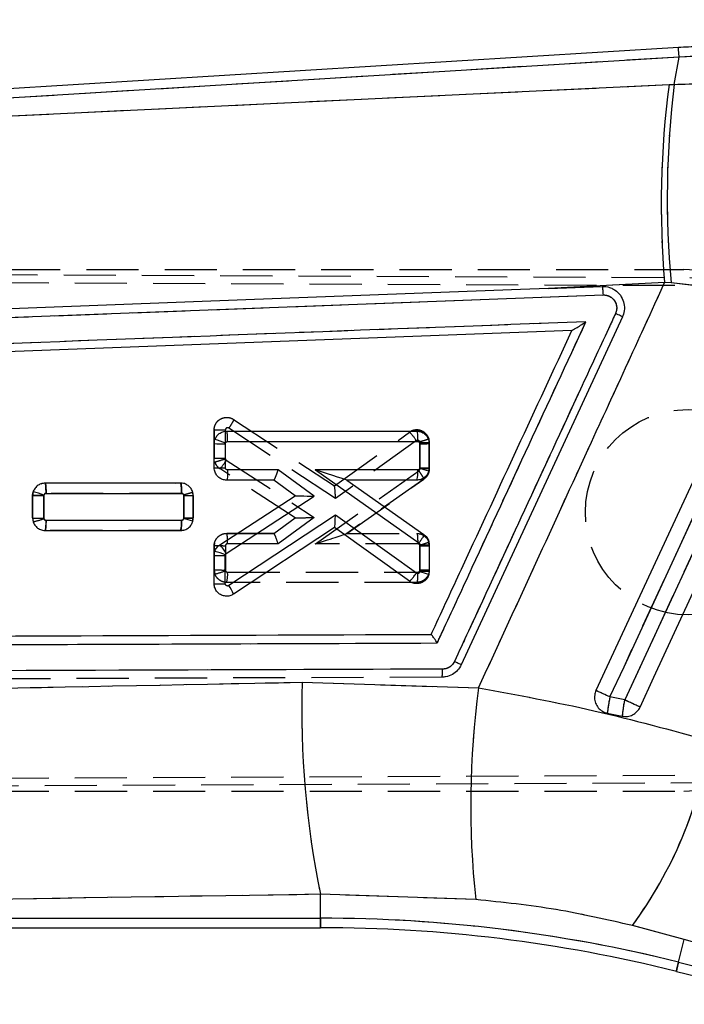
# Model space of a CAD drawing. Extents: x 33 to 403, y 99 to 261.
# Tile 15 of 21: x 179 to 195, y 211 to 235. Entities that reach past the tile are written whole.
import ezdxf

# ---------------------------------------------------------------- set-up
doc = ezdxf.new("R2010")
doc.units = 0
doc.linetypes.add('HIDDEN', pattern=[1.905, 1.27, -0.635])
doc.layers.get('0').update_dxf_attribs({"linetype": 'CONTINUOUS'})
doc.styles.add('SLDTEXTSTYLE0', font='TXT', dxfattribs={"width": 0.75})
doc.dimstyles.new('SLDDIMSTYLE1', dxfattribs={"dimtxt": 3.5, "dimasz": 3.302, "dimexe": 0, "dimexo": 0.0625, "dimgap": 0.875, "dimtad": 1, "dimdec": 0, "dimrnd": 1e-09, "dimzin": 12, "dimtxsty": 'SLDTEXTSTYLE0', "dimsah": 1, "dimcen": 0.09, "dimazin": 3, "dimtfac": 1, "dimtofl": 0, "dimtmove": 0, "dimatfit": 3, "dimtolj": 1, "dimtzin": 12})

# ---------------------------------------------------------------- blocks, each defined once
blk = doc.blocks.new('_D_1')
at = {"color": 179, "linetype": 'CONTINUOUS'}
for p, q in [((195.549, 234.006), (232.018, 234.006)), ((231.018, 234.006), (231.018, 197.023)), ((128.259, 197.023), (232.018, 197.023))]:
    blk.add_line(p, q, dxfattribs=at)
for points in [[(231.018, 234.006), (230.51, 230.704), (231.526, 230.704)], [(231.018, 197.023), (231.526, 200.325), (230.51, 200.325)]]:
    blk.add_solid(points, dxfattribs=at)
at = {"color": 179, "linetype": 'CONTINUOUS', "insert": (226.506, 209.429, 0.1), "char_height": 3.5, "attachment_point": 1, "rotation": 90, "style": 'SLDTEXTSTYLE0'}
blk.add_mtext('37', dxfattribs=at)
blk = doc.blocks.new('_D_2')
at = {"color": 179, "linetype": 'CONTINUOUS'}
for p, q in [((64.54, 212.085), (64.54, 257.147)), ((217.331, 222.582), (217.331, 257.147)), ((217.331, 256.147), (64.54, 256.147))]:
    blk.add_line(p, q, dxfattribs=at)
for points in [[(64.54, 256.147), (67.842, 255.639), (67.842, 256.655)], [(217.331, 256.147), (214.029, 256.655), (214.029, 255.639)]]:
    blk.add_solid(points, dxfattribs=at)
at = {"color": 179, "linetype": 'CONTINUOUS', "insert": (132.614, 260.659, 0.1), "char_height": 3.5, "attachment_point": 1, "style": 'SLDTEXTSTYLE0'}
blk.add_mtext('153', dxfattribs=at)

msp = doc.modelspace()

# ---------------------------------------------------------------- linework, layer by layer
at = {"color": 7, "linetype": 'CONTINUOUS'}
for p, q in [((194.5488, 234.0056), (160.4747, 231.9078)), ((194.563, 233.7753), (160.6477, 231.6873)), ((194.4424, 233.1086), (194.563, 233.7753)), ((160.8312, 231.515), (194.3208, 233.1028)), ((194.3208, 233.1028), (194.4424, 233.1086)), ((194.2128, 228.2832), (191.3864, 228.1406)), ((194.3676, 228.2743), (194.2128, 228.2832)), ((197.0642, 227.9656), (194.3676, 228.2743)), ((191.3864, 228.1406), (192.689, 228.19)), ((175.5613, 227.3315), (192.7125, 227.9807)), ((193.1841, 227.4501), (189.2609, 218.9741)), ((191.9576, 227.1188), (163.3781, 226.0308)), ((191.9584, 227.1188), (191.9576, 227.1188)), ((183.5532, 224.6638), (188.1799, 224.6647)), ((183.2488, 224.3601), (183.2667, 224.4625)), ((183.5756, 224.4117), (188.2016, 224.4126)), ((183.2487, 223.7755), (183.2488, 224.3601)), ((183.5208, 223.7733), (183.5209, 224.3583)), ((183.5209, 224.3583), (183.524, 224.3759)), ((188.2565, 224.3581), (188.2564, 223.7732)), ((188.4845, 224.3601), (188.4844, 223.7755)), ((184.8059, 223.7194), (183.5762, 223.7192)), ((185.6839, 223.0793), (184.8059, 223.7194)), ((188.2027, 223.7201), (185.7111, 223.7196)), ((185.7111, 223.7196), (188.2323, 221.9422)), ((188.2564, 223.7732), (188.2541, 223.7576)), ((188.4844, 223.7755), (188.4712, 223.687)), ((184.7024, 223.4715), (183.5539, 223.4713)), ((185.2218, 223.0928), (184.7024, 223.4715)), ((188.1807, 223.4722), (186.4773, 223.4719)), ((186.4773, 223.4719), (188.355, 222.1481)), ((182.4327, 223.4006), (179.1351, 223.4)), ((178.8308, 223.0962), (178.8307, 222.5479)), ((178.8449, 223.1875), (178.8308, 223.0962)), ((179.1027, 222.5458), (179.1028, 223.0943)), ((179.1028, 223.0943), (179.1053, 223.11)), ((179.1575, 223.1479), (182.4543, 223.1485)), ((182.5093, 223.0941), (182.5092, 222.5458)), ((182.7371, 222.5478), (182.7372, 223.096)), ((183.3863, 221.8952), (185.2218, 223.0928)), ((183.545, 221.6837), (185.6839, 223.0793)), ((185.2218, 223.0928), (185.2218, 223.0928)), ((182.4553, 222.4924), (179.1581, 222.4918)), ((182.5092, 222.5458), (182.5074, 222.5321)), ((182.7274, 222.4716), (182.7371, 222.5478)), ((186.2014, 222.6174), (183.6054, 220.9031)), ((188.1694, 221.2095), (186.2014, 222.6174)), ((186.1736, 222.3162), (183.7211, 220.6965)), ((188.0023, 221.008), (186.1736, 222.3162)), ((179.1357, 222.2438), (182.4333, 222.2445)), ((188.2561, 221.8971), (188.2559, 221.2519)), ((188.484, 221.8992), (188.4839, 221.2541)), ((183.2482, 220.9503), (183.2484, 221.6409)), ((183.2484, 221.6409), (183.2639, 221.7366)), ((183.5203, 220.9481), (183.5204, 221.639)), ((183.5204, 221.639), (183.5231, 221.6553)), ((183.5231, 221.6553), (183.545, 221.6837)), ((188.2559, 221.2519), (188.2541, 221.2381)), ((188.4839, 221.2541), (188.4726, 221.1719)), ((185.3894, 218.551), (189.6833, 218.4127)), ((193.2404, 218.1192), (192.8824, 218.1915)), ((192.8174, 217.7992), (193.1802, 217.7248)), ((189.615, 213.26), (185.8368, 213.3872)), ((185.8368, 212.8054), (185.8368, 213.3872)), ((160.8938, 212.8054), (185.8368, 212.8054)), ((160.7242, 212.5741), (185.8368, 212.5741)), ((194.6906, 212.2863), (193.4266, 212.6272)), ((194.5532, 211.7352), (194.6906, 212.2863)), ((205.5674, 209.1938), (194.6906, 212.2863)), ((194.5532, 211.7352), (205.6783, 208.9614)), ((194.4972, 211.5107), (205.721, 208.7123))]:
    msp.add_line(p, q, dxfattribs=at)
at = {"color": 7, "linetype": 'HIDDEN'}
for p, q in [((194.563, 233.7753), (160.6477, 231.6873)), ((194.4424, 233.1086), (194.563, 233.7753)), ((160.8312, 231.515), (194.3208, 233.1028)), ((194.3208, 233.1028), (194.4424, 233.1086)), ((156.7274, 228.5688), (201.8881, 228.3722)), ((159.1849, 228.5998), (194.6815, 228.5998)), ((156.9967, 228.3671), (202.3185, 228.1837)), ((194.2128, 228.2832), (191.3864, 228.1406)), ((194.3676, 228.2743), (194.2128, 228.2832)), ((197.0642, 227.9656), (194.3676, 228.2743)), ((175.5613, 227.3315), (192.7125, 227.9807)), ((183.7211, 224.9502), (183.7213, 224.95)), ((183.7213, 224.95), (186.1748, 223.3298)), ((183.25, 224.7228), (183.2482, 224.6964)), ((183.2484, 224.0058), (183.2482, 224.6964)), ((183.2482, 224.6964), (183.2482, 224.6964)), ((183.2482, 224.6964), (183.2484, 224.0058)), ((183.5203, 224.6928), (183.5204, 224.0033)), ((186.2014, 223.0251), (183.6062, 224.7389)), ((186.1736, 223.3305), (188.0023, 224.6387)), ((188.1698, 224.4333), (186.2014, 223.0251)), ((188.4726, 224.4747), (188.4726, 224.4747)), ((188.4839, 224.3926), (188.4726, 224.4747)), ((188.2559, 224.3907), (188.2543, 224.4036)), ((188.2561, 223.7469), (188.2559, 224.3907)), ((188.4839, 224.3926), (188.484, 223.7475)), ((188.484, 223.7475), (188.4839, 224.3926)), ((183.5204, 224.0033), (183.523, 223.9874)), ((183.523, 223.9874), (183.545, 223.9588)), ((183.545, 223.9588), (185.6839, 222.5632)), ((185.2219, 222.5538), (183.3863, 223.7515)), ((185.7111, 221.9229), (188.232, 223.7001)), ((188.4642, 223.6426), (188.484, 223.7475)), ((188.355, 223.4986), (186.4765, 222.1743)), ((186.4773, 222.1748), (188.355, 223.4986)), ((179.1357, 223.4028), (179.1359, 223.4028)), ((179.1359, 223.4028), (182.4333, 223.4022)), ((178.838, 223.1623), (178.8307, 223.0987)), ((178.8308, 222.5505), (178.8307, 223.0987)), ((178.8307, 223.0987), (178.8308, 222.5505)), ((179.1027, 223.0954), (179.1028, 222.548)), ((182.4557, 223.1501), (179.158, 223.1507)), ((182.5092, 223.0966), (182.5075, 223.1101)), ((182.5093, 222.5494), (182.5092, 223.0966)), ((182.7371, 223.0989), (182.7274, 223.175)), ((182.7371, 223.0989), (182.7372, 222.5507)), ((182.7372, 222.5507), (182.7371, 223.0989)), ((179.1028, 222.548), (179.1051, 222.5331)), ((179.1571, 222.4946), (182.4545, 222.494)), ((182.7328, 222.5141), (182.7151, 222.4428)), ((182.7333, 222.5159), (182.7372, 222.5507)), ((184.7024, 222.1752), (185.2218, 222.5539)), ((185.6839, 222.5632), (184.8059, 221.9231)), ((182.4327, 222.2461), (182.5112, 222.2596)), ((179.1351, 222.2467), (179.1351, 222.2467)), ((182.4327, 222.2461), (179.1351, 222.2467)), ((179.1351, 222.2467), (182.4327, 222.2461)), ((182.4328, 222.2461), (182.4327, 222.2461)), ((182.4536, 222.248), (182.4328, 222.2461)), ((183.5539, 222.1754), (183.5539, 222.1754)), ((183.5539, 222.1754), (184.703, 222.1752)), ((184.7024, 222.1752), (183.5539, 222.1754)), ((186.4773, 222.1748), (188.1807, 222.1745)), ((188.1807, 222.1745), (188.1807, 222.1745)), ((183.256, 221.9348), (183.2487, 221.8712)), ((183.2488, 221.2865), (183.2487, 221.8712)), ((183.2487, 221.8712), (183.2488, 221.2865)), ((183.5208, 221.8679), (183.5209, 221.2839)), ((184.8059, 221.9231), (183.5761, 221.9233)), ((188.203, 221.9224), (185.7111, 221.9229)), ((188.2564, 221.8694), (188.2542, 221.8844)), ((188.2565, 221.2853), (188.2564, 221.8694)), ((188.4844, 221.8712), (188.4712, 221.9597)), ((188.4844, 221.8712), (188.4845, 221.2866)), ((183.2488, 221.2865), (183.2667, 221.1842)), ((183.5209, 221.2839), (183.5238, 221.2673)), ((183.5752, 221.2308), (188.2017, 221.2299)), ((188.4806, 221.2519), (188.4845, 221.2866)), ((188.1799, 220.982), (183.5532, 220.9829)), ((188.1799, 220.982), (188.2585, 220.9956)), ((188.18, 220.982), (188.1799, 220.982)), ((188.7909, 218.6742), (162.8327, 218.5743)), ((185.3894, 218.551), (189.6833, 218.4127)), ((193.2404, 218.1192), (192.8824, 218.1915)), ((156.9969, 216.1326), (210.9607, 216.351)), ((210.8746, 216.1666), (156.7256, 215.9309)), ((156.9985, 215.8998), (194.6815, 215.8998)), ((185.8368, 212.8054), (185.8368, 213.3872)), ((189.615, 213.26), (185.8368, 213.3872)), ((160.8938, 212.8054), (185.8368, 212.8054)), ((185.8368, 212.8054), (185.8368, 212.5741)), ((194.6906, 212.2863), (193.4266, 212.6272)), ((194.5532, 211.7352), (194.6906, 212.2863)), ((205.5674, 209.1938), (194.6906, 212.2863)), ((194.5532, 211.7352), (205.6783, 208.9614))]:
    msp.add_line(p, q, dxfattribs=at)
at = {"color": 8, "linetype": 'CONTINUOUS'}
msp.add_line((185.8368, 212.5741), (185.8368, 212.8054), dxfattribs=at)
at = {"color": 8, "linetype": 'CONTINUOUS', "flags": 128}
for points in [[(194.563, 233.7753), (194.5568, 233.8759), (194.5524, 233.9479), (194.5497, 233.9912), (194.5488, 234.0056)], [(194.4972, 211.5107), (194.5007, 211.5248), (194.5113, 211.5669), (194.5288, 211.6371), (194.5532, 211.7352)]]:
    msp.add_lwpolyline(points, dxfattribs=at)
at = {"color": 7, "linetype": 'CONTINUOUS', "flags": 128}
for points in [[(191.3864, 228.1406), (190.7032, 228.1147), (184.233, 227.8691), (175.538, 227.5383)], [(196.9135, 227.7957), (196.5748, 227.0638), (195.2107, 224.1162), (192.5416, 218.3485)], [(192.8824, 218.1915), (193.2232, 218.9285), (194.5866, 221.8765), (197.252, 227.6397)], [(197.613, 227.574), (197.2722, 226.837), (195.9088, 223.889), (193.2404, 218.1192)], [(193.6146, 217.9455), (193.9503, 218.671), (195.3143, 221.6187), (197.9892, 227.3994)], [(184.703, 223.4715), (184.7027, 223.4715), (184.7025, 223.4715), (184.7024, 223.4715)], [(186.4771, 223.472), (186.4772, 223.4719), (186.4773, 223.4719)]]:
    msp.add_lwpolyline(points, dxfattribs=at)
at = {"color": 7, "linetype": 'HIDDEN', "flags": 128}
for points in [[(192.8824, 218.1915), (193.2232, 218.9285), (194.5866, 221.8765), (197.252, 227.6397)], [(197.613, 227.574), (197.2722, 226.837), (195.9088, 223.889), (193.2404, 218.1192)], [(179.0423, 223.384), (179.0744, 223.3966), (179.1357, 223.4028), (179.1357, 223.4028), (179.1357, 223.4028)], [(194.5532, 211.7352), (194.5288, 211.6371), (194.5113, 211.5669), (194.5007, 211.5248), (194.4972, 211.5107)]]:
    msp.add_lwpolyline(points, dxfattribs=at)
at = {"color": 7, "linetype": 'HIDDEN'}
msp.add_circle((194.7833, 222.6912), 2.5, dxfattribs=at)
at = {"color": 7, "linetype": 'CONTINUOUS'}
for centre, radius, start, end in [((216.1321, 230.2032), 22.0033, 172.42762, 185.00615), ((217.5528, 230.3332), 23.2764, 173.1519, 185.07477), ((182.3847, 221.4181), 3.1696, 68.9327, 73.84222), ((183.441, 232.5989), 8.241, 268.66371, 270.55524), ((188.3115, 230.936), 6.5782, 269.52112, 271.50674), ((183.4503, 232.1118), 8.3387, 268.61507, 270.48443), ((187.4851, 223.6589), 0.7202, 344.98066, 4.87943), ((187.3963, 220.7543), 3.1235, 69.87144, 74.06099), ((188.3069, 230.3059), 6.5329, 269.55729, 271.55671), ((179.0258, 231.3654), 8.2715, 268.64904, 270.53364), ((177.9085, 219.5615), 3.7449, 71.36309, 75.52083), ((182.5643, 230.0677), 6.9738, 269.54779, 271.42082), ((179.0322, 230.8868), 8.3413, 268.61526, 270.48405), ((181.7383, 222.4311), 0.7196, 344.97212, 4.88797), ((181.5734, 218.7059), 3.9386, 72.96182, 76.28146), ((182.5669, 229.1525), 6.6069, 269.49917, 271.47622), ((186.1358, 222.3746), 0.0695, 302.92275, 304.02659), ((182.6871, 221.2053), 0.9822, 29.1465, 44.61447), ((188.311, 228.4756), 6.5787, 269.5211, 271.50669), ((183.4423, 229.8985), 8.2598, 268.65445, 270.54165), ((182.3524, 218.3762), 3.4819, 70.35292, 74.82372), ((187.367, 217.9133), 3.4411, 71.25895, 75.0603), ((188.3074, 227.7923), 6.5405, 269.54957, 271.54664), ((183.4498, 229.2867), 8.3389, 268.61499, 270.48432), ((182.9265, 220.3872), 0.8527, 21.26918, 37.22797), ((207.6659, 217.8799), 22.2866, 178.27443, 191.62975), ((210.9116, 215.5543), 21.4199, 172.33107, 186.1488), ((163.9271, 155.7859), 68.7958, 65.109348, 65.421867), ((196.1026, 217.4567), 3.303, 167.14585, 174.04802), ((195.6869, 217.5438), 2.5132, 166.76464, 175.86993), ((147.1352, 118.3271), 109.9279, 64.987453, 65.202495), ((185.1138, 218.7525), 10.3258, 323.61572, 350.92733), ((185.8368, 176.7756), 36.0298, 76, 90), ((185.8368, 176.7756), 35.7985, 76, 90)]:
    msp.add_arc(centre, radius, start, end, dxfattribs=at)
at = {"color": 7, "linetype": 'HIDDEN'}
for centre, radius, start, end in [((216.1321, 230.2032), 22.0033, 172.42762, 185.00615), ((217.5528, 230.3332), 23.2764, 173.1519, 185.07477), ((194.6815, 222.2498), 6.35, 270, 90), ((187.3017, 223.8964), 1.0207, 31.73443, 46.6552), ((188.1818, 224.3928), 0.3021, 359.94826, 15.72648), ((188.3156, 231.0171), 6.6267, 269.4838, 271.45488), ((183.4623, 232.4756), 8.4725, 268.55284, 270.3927), ((182.7929, 224.3701), 0.8572, 313.81041, 331.32599), ((183.5527, 224.0065), 0.3045, 198.46846, 236.87654), ((182.5561, 229.5905), 6.4941, 269.58556, 271.59698), ((182.4306, 223.0986), 0.3066, 0.05946, 14.44262), ((179.0426, 230.9974), 8.4496, 268.56367, 270.40857), ((178.4311, 224.4116), 1.9957, 281.96551, 289.73756), ((188.318, 228.5174), 6.6482, 269.46904, 271.43371), ((188.1827, 221.8716), 0.3017, 359.93196, 16.98717), ((183.4666, 229.7941), 8.5103, 268.53397, 270.36567), ((183.5473, 221.2859), 0.2985, 179.88092, 199.93495), ((182.8343, 222.9609), 1.8286, 283.6788, 292.15203), ((182.8576, 221.1698), 0.7203, 344.95843, 4.85724), ((207.6659, 217.8799), 22.2866, 178.27443, 191.62975), ((210.9116, 215.5543), 21.4199, 172.33107, 186.1488), ((163.9271, 155.7859), 68.7958, 65.109348, 65.421867), ((196.1026, 217.4567), 3.303, 167.14585, 174.04802), ((195.6869, 217.5438), 2.5132, 166.76464, 175.86993), ((147.1352, 118.3271), 109.9279, 64.987453, 65.202495), ((185.1138, 218.7525), 10.3258, 323.61572, 350.92733), ((185.8368, 176.7756), 36.0298, 76, 90)]:
    msp.add_arc(centre, radius, start, end, dxfattribs=at)
at = {"color": 7, "linetype": 'CONTINUOUS'}
for centre, major_axis, ratio, start_param, end_param in [((195.66, 215.5676), (18.1281, -3.2787), 0.9895709, 1.3393102, 1.8074977), ((184.7839, 223.7215), (0.0814, 0.2499), 0.0822269, 3.1683884, 4.7307967), ((185.689, 223.7217), (0.7881, -0.2498), 0.0056456, 0.0177975, 1.5446097), ((185.6618, 223.0814), (0.44, -0.0114), 0.0034584, 3.1466039, 4.7626037), ((186.1793, 222.6195), (0.0057, 0.303), 0.0728729, 3.1916549, 4.706842)]:
    msp.add_ellipse(centre, major_axis=major_axis, ratio=ratio, start_param=start_param, end_param=end_param, dxfattribs=at)
at = {"color": 7, "linetype": 'HIDDEN'}
for centre, major_axis, ratio, start_param, end_param in [((195.66, 215.5676), (18.1281, -3.2787), 0.9895709, 1.3393102, 1.8074977), ((186.1793, 223.0271), (-0.0057, 0.303), 0.0726158, 4.7041259, 6.2332994), ((185.6618, 222.5653), (0.44, 0.0114), 0.0060594, 3.1503728, 4.7623581), ((184.7839, 221.9252), (-0.0814, 0.2499), 0.0773217, 4.6788377, 6.2579873), ((185.689, 221.925), (0.7878, 0.2497), 0.0104766, 4.7370552, 6.2501669)]:
    msp.add_ellipse(centre, major_axis=major_axis, ratio=ratio, start_param=start_param, end_param=end_param, dxfattribs=at)
at = {"color": 7, "linetype": 'CONTINUOUS'}
for points, knots in [([(203.07, 232.4877), (202.6655, 232.6556), (201.8338, 233.0007), (200.5309, 233.4047), (199.1801, 233.7216), (197.8089, 233.934), (196.4263, 234.0419), (195.3374, 234.0476), (194.7125, 234.0143), (194.5488, 234.0056)], [0, 0, 0, 0, 0.1503359, 0.3091008, 0.4678167, 0.6264828, 0.7851061, 0.9436924, 1, 1, 1, 1]), ([(194.4424, 233.1086), (194.927, 233.1227), (195.8961, 233.1508), (197.3661, 233.0577), (198.841, 232.871), (199.8117, 232.6553), (200.2971, 232.5475)], [0, 0, 0, 0, 0.2461301, 0.4922509, 0.7461288, 1, 1, 1, 1]), ([(189.6833, 218.4127), (190.5593, 220.3198), (192.0704, 223.6093), (193.5788, 226.9001), (194.2128, 228.2832)], [0, 0, 0, 0, 0.57971884, 1, 1, 1, 1]), ([(192.689, 228.19), (192.7514, 228.1869), (192.8329, 228.183), (192.9073, 228.1519), (192.9248, 228.1446)], [0, 0, 0, 0, 0.7657207, 1, 1, 1, 1]), ([(192.689, 228.19), (192.6907, 228.1875), (192.6943, 228.1823), (192.7002, 228.1493), (192.7052, 228.104), (192.7096, 228.047), (192.7114, 228.0063), (192.7125, 227.9807)], [0, 0, 0, 0, 0.1889584, 0.4028076, 0.6180385, 0.7591396, 1, 1, 1, 1]), ([(192.9248, 228.1446), (192.9535, 228.1297), (193.0343, 228.0877), (193.142, 227.9788), (193.2208, 227.8184), (193.2413, 227.6408), (193.2138, 227.5168), (193.1871, 227.4569), (193.1842, 227.4503)], [0, 0, 0, 0, 0.1181442, 0.3326959, 0.546979, 0.7606694, 0.9737072, 1, 1, 1, 1]), ([(192.7125, 227.9807), (192.715, 227.9807), (192.7532, 227.9821), (192.828, 227.9711), (192.9245, 227.9202), (192.9988, 227.8403), (193.0419, 227.7405), (193.0519, 227.6309), (193.0284, 227.5627), (193.0166, 227.5287)], [0, 0, 0, 0, 0.0114352, 0.1767927, 0.3419317, 0.5066685, 0.6709823, 0.835825, 1, 1, 1, 1]), ([(193.0166, 227.5287), (192.9598, 227.4059), (192.6756, 226.7918), (191.4821, 224.2125), (190.2319, 221.5104), (189.2089, 219.2996), (189.0952, 219.0539)], [0, 0, 0, 0, 0.0434774, 0.2173876, 0.9130279, 1, 1, 1, 1]), ([(193.1842, 227.4503), (193.1818, 227.4515), (193.177, 227.454), (193.139, 227.472), (193.0841, 227.4976), (193.0391, 227.5185), (193.0167, 227.5289)], [0, 0, 0, 0, 0.249999, 0.4999885, 0.7499937, 1, 1, 1, 1]), ([(192.2967, 227.3276), (187.418, 227.1431), (177.7167, 226.7763), (168.0149, 226.4079), (163.1922, 226.2247)], [0, 0, 0, 0, 0.5028959, 1, 1, 1, 1]), ([(188.6779, 219.5066), (188.7348, 219.6294), (189.0189, 220.2435), (190.2252, 222.8505), (191.3746, 225.3347), (192.2967, 227.3276)], [0, 0, 0, 0, 0.0471122, 0.2355616, 1, 1, 1, 1]), ([(191.9584, 227.1188), (191.9615, 227.1197), (191.9684, 227.1218), (192.0005, 227.1391), (192.0661, 227.1781), (192.1693, 227.2434), (192.2528, 227.2983), (192.2959, 227.327), (192.2967, 227.3276)], [0, 0, 0, 0, 0.0844761, 0.1914934, 0.3607235, 0.6670609, 0.9934894, 1, 1, 1, 1]), ([(188.5313, 219.716), (188.5627, 219.784), (188.8216, 220.3433), (189.9638, 222.8109), (191.0744, 225.2105), (191.9576, 227.1188)], [0, 0, 0, 0, 0.0275737, 0.2266558, 1, 1, 1, 1]), ([(183.2667, 224.4625), (183.2814, 224.4935), (183.3107, 224.5554), (183.3904, 224.6227), (183.4749, 224.6587), (183.531, 224.6624), (183.5532, 224.6638)], [0, 0, 0, 0, 0.2734506, 0.5468448, 0.8212617, 1, 1, 1, 1]), ([(183.5756, 224.4117), (183.5754, 224.4285), (183.5751, 224.4756), (183.5724, 224.5473), (183.5673, 224.6124), (183.5606, 224.6555), (183.5556, 224.6611), (183.5532, 224.6638)], [0, 0, 0, 0, 0.1278584, 0.3592227, 0.5728159, 0.7864081, 1, 1, 1, 1]), ([(188.1799, 224.6647), (188.2144, 224.6612), (188.2835, 224.6542), (188.3752, 224.6008), (188.4442, 224.5225), (188.4797, 224.4371), (188.4832, 224.3815), (188.4845, 224.3601)], [0, 0, 0, 0, 0.2167681, 0.4335289, 0.650276, 0.8659705, 1, 1, 1, 1]), ([(188.18, 224.6647), (188.1828, 224.6609), (188.1886, 224.6532), (188.1958, 224.5948), (188.2007, 224.5115), (188.2013, 224.4455), (188.2016, 224.4126)], [0, 0, 0, 0, 0.2500006, 0.5000008, 0.7499993, 1, 1, 1, 1]), ([(183.524, 224.3759), (183.5266, 224.3813), (183.5318, 224.3923), (183.546, 224.4042), (183.5612, 224.4107), (183.5714, 224.4114), (183.5756, 224.4117)], [0, 0, 0, 0, 0.2700558, 0.539925, 0.8134087, 1, 1, 1, 1]), ([(188.2016, 224.4126), (188.2059, 224.4122), (188.2164, 224.4114), (188.2319, 224.4045), (188.2456, 224.3922), (188.2548, 224.3761), (188.2559, 224.3641), (188.2565, 224.3581)], [0, 0, 0, 0, 0.1519475, 0.3694431, 0.5817454, 0.7900498, 1, 1, 1, 1]), ([(183.5539, 223.4713), (183.5193, 223.4748), (183.4502, 223.4817), (183.3583, 223.535), (183.2893, 223.6133), (183.2537, 223.6986), (183.2501, 223.7542), (183.2487, 223.7755)], [0, 0, 0, 0, 0.2169567, 0.4339112, 0.6507796, 0.8665731, 1, 1, 1, 1]), ([(183.5762, 223.7192), (183.5719, 223.7195), (183.5613, 223.7203), (183.5457, 223.7272), (183.5319, 223.7396), (183.5227, 223.7556), (183.5214, 223.7675), (183.5208, 223.7733)], [0, 0, 0, 0, 0.1516638, 0.3704603, 0.5843523, 0.7949025, 1, 1, 1, 1]), ([(183.5762, 223.7192), (183.5758, 223.6866), (183.5751, 223.6215), (183.5699, 223.5397), (183.5626, 223.4824), (183.5568, 223.475), (183.5539, 223.4713)], [0, 0, 0, 0, 0.2499999, 0.5000004, 0.750001, 1, 1, 1, 1]), ([(188.2541, 223.7576), (188.2525, 223.7536), (188.2488, 223.7439), (188.2375, 223.7314), (188.2212, 223.722), (188.2089, 223.7207), (188.2027, 223.7201)], [0, 0, 0, 0, 0.1891979, 0.4563711, 0.7288763, 1, 1, 1, 1]), ([(188.4712, 223.687), (188.4582, 223.6555), (188.4321, 223.5925), (188.3562, 223.5217), (188.2692, 223.4792), (188.2081, 223.4744), (188.1807, 223.4722)], [0, 0, 0, 0, 0.2622668, 0.5245015, 0.7875916, 1, 1, 1, 1]), ([(179.1351, 223.4), (179.1006, 223.3965), (179.0317, 223.3897), (178.9407, 223.3366), (178.8761, 223.266), (178.8541, 223.2108), (178.8449, 223.1875)], [0, 0, 0, 0, 0.2687927, 0.5376461, 0.8051109, 1, 1, 1, 1]), ([(179.1575, 223.1479), (179.1574, 223.1649), (179.1571, 223.212), (179.1544, 223.2836), (179.1492, 223.3486), (179.1426, 223.3917), (179.1376, 223.3972), (179.1351, 223.4)], [0, 0, 0, 0, 0.1295423, 0.3592329, 0.5728225, 0.7864112, 1, 1, 1, 1]), ([(182.7372, 223.096), (182.7339, 223.1301), (182.7272, 223.1983), (182.675, 223.2891), (182.5981, 223.3581), (182.5124, 223.3951), (182.4554, 223.399), (182.4327, 223.4006)], [0, 0, 0, 0, 0.21330988, 0.42657875, 0.64101155, 0.85700957, 1, 1, 1, 1]), ([(182.4543, 223.1485), (182.454, 223.1814), (182.4534, 223.2474), (182.4485, 223.3308), (182.4413, 223.3892), (182.4356, 223.3968), (182.4327, 223.4006)], [0, 0, 0, 0, 0.2500013, 0.4999996, 0.7500004, 1, 1, 1, 1]), ([(179.1053, 223.11), (179.1077, 223.1156), (179.1125, 223.1268), (179.1261, 223.1392), (179.1417, 223.1466), (179.1526, 223.1475), (179.1575, 223.1479)], [0, 0, 0, 0, 0.2617631, 0.5234046, 0.7880932, 1, 1, 1, 1]), ([(182.4543, 223.1485), (182.4586, 223.1482), (182.4691, 223.1474), (182.4847, 223.1404), (182.4983, 223.1281), (182.5075, 223.1121), (182.5087, 223.1001), (182.5093, 223.0941)], [0, 0, 0, 0, 0.1522992, 0.3700039, 0.582415, 0.7911364, 1, 1, 1, 1]), ([(178.8307, 222.5479), (178.8341, 222.5138), (178.8409, 222.4456), (178.8933, 222.3548), (178.9705, 222.2859), (179.0563, 222.2492), (179.1131, 222.2454), (179.1357, 222.2438)], [0, 0, 0, 0, 0.2135322, 0.4270218, 0.6416118, 0.8577425, 1, 1, 1, 1]), ([(179.1581, 222.4918), (179.1537, 222.4921), (179.1432, 222.4928), (179.1276, 222.4997), (179.1138, 222.5121), (179.1046, 222.5281), (179.1033, 222.5399), (179.1027, 222.5458)], [0, 0, 0, 0, 0.1525368, 0.3711487, 0.5849462, 0.7952717, 1, 1, 1, 1]), ([(179.1358, 222.2438), (179.1382, 222.2466), (179.1432, 222.2521), (179.1498, 222.2952), (179.155, 222.3598), (179.1576, 222.4298), (179.158, 222.4755), (179.1581, 222.4918)], [0, 0, 0, 0, 0.2158683, 0.4317363, 0.6476043, 0.8745814, 1, 1, 1, 1]), ([(182.5074, 222.5321), (182.5058, 222.5274), (182.502, 222.5168), (182.4902, 222.5037), (182.4739, 222.4942), (182.4615, 222.493), (182.4553, 222.4924)], [0, 0, 0, 0, 0.2147053, 0.4734611, 0.7371355, 1, 1, 1, 1]), ([(182.4333, 222.2445), (182.4677, 222.2479), (182.5364, 222.2546), (182.6272, 222.3074), (182.6955, 222.3817), (182.7172, 222.4429), (182.7274, 222.4716)], [0, 0, 0, 0, 0.2578575, 0.5157536, 0.77222, 1, 1, 1, 1]), ([(188.355, 222.1481), (188.3549, 222.1438), (188.3547, 222.1353), (188.328, 222.087), (188.2862, 222.0203), (188.2502, 221.9682), (188.2323, 221.9422)], [0, 0, 0, 0, 0.24999912, 0.49999449, 0.74999643, 1, 1, 1, 1]), ([(188.355, 222.1481), (188.3747, 222.1317), (188.4209, 222.0931), (188.4721, 222.0071), (188.48, 221.9358), (188.484, 221.8992)], [0, 0, 0, 0, 0.2655191, 0.6220693, 1, 1, 1, 1]), ([(183.2639, 221.7366), (183.2777, 221.7683), (183.3051, 221.8316), (183.3593, 221.874), (183.3863, 221.8952)], [0, 0, 0, 0, 0.501369, 1, 1, 1, 1]), ([(188.2323, 221.9422), (188.2324, 221.942), (188.2377, 221.9382), (188.2468, 221.9287), (188.2546, 221.9128), (188.2556, 221.9018), (188.2561, 221.8971)], [0, 0, 0, 0, 0.0133446, 0.3745947, 0.735053, 1, 1, 1, 1]), ([(188.4726, 221.1719), (188.4601, 221.1402), (188.4352, 221.0767), (188.3606, 221.0039), (188.2681, 220.9582), (188.165, 220.9461), (188.0724, 220.9651), (188.0227, 220.9955), (188.0023, 221.008)], [0, 0, 0, 0, 0.1742044, 0.3483919, 0.5231261, 0.6992116, 0.8766885, 1, 1, 1, 1]), ([(188.0024, 221.0079), (188.004, 221.008), (188.0072, 221.0081), (188.0193, 221.0188), (188.0362, 221.0367), (188.0577, 221.0618), (188.0829, 221.093), (188.1107, 221.129), (188.14, 221.1683), (188.1596, 221.1958), (188.1694, 221.2095)], [0, 0, 0, 0, 0.1249997, 0.2499989, 0.3750009, 0.5000005, 0.6250035, 0.7500052, 0.8750044, 1, 1, 1, 1]), ([(188.2541, 221.2381), (188.2519, 221.2325), (188.2476, 221.2214), (188.2345, 221.2087), (188.2181, 221.2006), (188.1997, 221.1983), (188.1826, 221.2015), (188.1733, 221.2071), (188.1694, 221.2095)], [0, 0, 0, 0, 0.16992407, 0.33978665, 0.51177381, 0.68816159, 0.86875315, 1, 1, 1, 1]), ([(183.7211, 220.6965), (183.6906, 220.6805), (183.6296, 220.6483), (183.5245, 220.642), (183.4237, 220.6685), (183.3369, 220.7277), (183.2752, 220.8121), (183.2505, 220.8913), (183.2487, 220.9379), (183.2482, 220.9503)], [0, 0, 0, 0, 0.1566795, 0.3133241, 0.4707682, 0.6287582, 0.7864713, 0.9432212, 1, 1, 1, 1]), ([(183.6054, 220.9031), (183.6033, 220.9018), (183.5958, 220.8973), (183.581, 220.8933), (183.5621, 220.8946), (183.5448, 220.902), (183.5312, 220.9143), (183.5221, 220.9303), (183.5209, 220.9422), (183.5203, 220.9481)], [0, 0, 0, 0, 0.0636528, 0.22384512, 0.38412021, 0.54210582, 0.69656932, 0.84853403, 1, 1, 1, 1]), ([(163.3547, 219.6193), (163.3703, 219.6193), (163.9252, 219.6214), (166.6368, 219.6319), (175.0128, 219.664), (182.8506, 219.6941), (188.5313, 219.716)], [0, 0, 0, 0, 0.0018693, 0.0661233, 0.3231391, 1, 1, 1, 1]), ([(188.6779, 219.5066), (188.6774, 219.5075), (188.6743, 219.5122), (188.6564, 219.5404), (188.6252, 219.588), (188.5874, 219.6438), (188.5586, 219.6841), (188.5388, 219.7097), (188.5337, 219.714), (188.5313, 219.716)], [0, 0, 0, 0, 0.0086997, 0.0491752, 0.2890766, 0.4965276, 0.6777471, 0.8499661, 1, 1, 1, 1]), ([(163.1691, 219.4136), (167.4267, 219.4289), (175.929, 219.4594), (184.4326, 219.4909), (188.6779, 219.5066)], [0, 0, 0, 0, 0.5007599, 1, 1, 1, 1]), ([(189.2609, 218.9741), (189.2337, 218.9278), (189.1794, 218.8353), (189.0457, 218.733), (188.9103, 218.6813), (188.8216, 218.676), (188.7913, 218.6742)], [0, 0, 0, 0, 0.2723224, 0.5446322, 0.8445932, 1, 1, 1, 1]), ([(189.0952, 219.0539), (189.0863, 219.0374), (189.0603, 218.9892), (188.9963, 218.9271), (188.9052, 218.8795), (188.8402, 218.8732), (188.8079, 218.8701)], [0, 0, 0, 0, 0.1561978, 0.4571272, 0.7297196, 1, 1, 1, 1]), ([(189.2609, 218.9741), (189.2586, 218.9754), (189.2538, 218.978), (189.2163, 218.9962), (189.162, 219.0222), (189.1175, 219.0433), (189.0952, 219.0539)], [0, 0, 0, 0, 0.2499977, 0.4999968, 0.7499979, 1, 1, 1, 1]), ([(188.8079, 218.8701), (182.802, 218.8479), (174.149, 218.8159), (165.4977, 218.785), (162.8511, 218.7755)], [0, 0, 0, 0, 0.6940824, 1, 1, 1, 1]), ([(188.7913, 218.6742), (188.7935, 218.6771), (188.7981, 218.683), (188.8037, 218.728), (188.8076, 218.7925), (188.8081, 218.8442), (188.8083, 218.8701)], [0, 0, 0, 0, 0.25000048, 0.49999847, 0.75000037, 1, 1, 1, 1]), ([(161.6333, 218.0467), (163.4049, 218.0887), (171.3218, 218.2765), (179.2417, 218.431), (185.3894, 218.551)], [0, 0, 0, 0, 0.22378, 1, 1, 1, 1]), ([(189.6833, 218.4127), (190.6243, 218.2408), (192.5275, 217.8931), (194.3758, 217.3825), (195.3104, 217.1243)], [0, 0, 0, 0, 0.4943857, 1, 1, 1, 1]), ([(192.5416, 218.3485), (192.5286, 218.3129), (192.5005, 218.2356), (192.5054, 218.1065), (192.5523, 217.9807), (192.6388, 217.8783), (192.7341, 217.8206), (192.797, 217.8044), (192.8174, 217.7992)], [0, 0, 0, 0, 0.1604671, 0.3483245, 0.5360156, 0.723285, 0.9100894, 1, 1, 1, 1]), ([(193.1802, 217.7248), (193.2224, 217.7203), (193.3086, 217.711), (193.4357, 217.7516), (193.5439, 217.8298), (193.5955, 217.9044), (193.6143, 217.9449), (193.6146, 217.9455)], [0, 0, 0, 0, 0.242017, 0.4928366, 0.7442079, 0.9961976, 1, 1, 1, 1]), ([(185.8368, 213.3872), (179.6934, 213.2915), (171.4412, 213.163), (163.1918, 213.0293), (161.0836, 212.9952)], [0, 0, 0, 0, 0.7444506, 1, 1, 1, 1]), ([(193.4266, 212.6272), (192.8112, 212.7683), (191.5609, 213.0548), (190.2703, 213.1909), (189.615, 213.26)], [0, 0, 0, 0, 0.4922518, 1, 1, 1, 1])]:
    msp.add_open_spline(points, degree=3, knots=knots, dxfattribs=at)
at = {"color": 7, "linetype": 'HIDDEN'}
for points, knots in [([(194.4424, 233.1086), (194.927, 233.1227), (195.8961, 233.1508), (197.3661, 233.0577), (198.841, 232.871), (199.8117, 232.6553), (200.2971, 232.5475)], [0, 0, 0, 0, 0.2461301, 0.4922509, 0.7461288, 1, 1, 1, 1]), ([(189.6833, 218.4127), (190.5593, 220.3198), (192.0704, 223.6093), (193.5788, 226.9001), (194.2128, 228.2832)], [0, 0, 0, 0, 0.57971884, 1, 1, 1, 1]), ([(192.7125, 227.9807), (192.715, 227.9807), (192.7532, 227.9821), (192.828, 227.9711), (192.9245, 227.9202), (192.9988, 227.8403), (193.0419, 227.7405), (193.0519, 227.6309), (193.0284, 227.5627), (193.0166, 227.5287)], [0, 0, 0, 0, 0.0114352, 0.1767927, 0.3419317, 0.5066685, 0.6709823, 0.835825, 1, 1, 1, 1]), ([(193.0166, 227.5287), (192.9598, 227.4059), (192.6756, 226.7918), (191.4821, 224.2125), (190.2319, 221.5104), (189.2089, 219.2996), (189.0952, 219.0539)], [0, 0, 0, 0, 0.0434774, 0.2173876, 0.9130279, 1, 1, 1, 1]), ([(192.2967, 227.3276), (187.418, 227.1431), (177.7167, 226.7763), (168.0149, 226.4079), (163.1922, 226.2247)], [0, 0, 0, 0, 0.5028959, 1, 1, 1, 1]), ([(188.6779, 219.5066), (188.7348, 219.6294), (189.0189, 220.2435), (190.2252, 222.8505), (191.3746, 225.3347), (192.2967, 227.3276)], [0, 0, 0, 0, 0.0471122, 0.2355616, 1, 1, 1, 1]), ([(183.2482, 224.6964), (183.2482, 224.6964), (183.2482, 224.7045), (183.2505, 224.7466), (183.2699, 224.8225), (183.3167, 224.8919), (183.3771, 224.9474), (183.4496, 224.9881), (183.5521, 225.0058), (183.6462, 224.9906), (183.6996, 224.9638), (183.7211, 224.9502), (183.7211, 224.9502)], [0, 0, 0, 0, 0.0000935, 0.0371195, 0.1938071, 0.3533256, 0.4134487, 0.570598, 0.7276615, 0.8832372, 0.9999054, 1, 1, 1, 1]), ([(183.7213, 224.95), (183.7216, 224.9465), (183.7223, 224.9395), (183.7035, 224.9002), (183.6724, 224.8448), (183.6429, 224.7967), (183.6205, 224.7611), (183.6124, 224.7485), (183.6062, 224.7389)], [0, 0, 0, 0, 0.2205148, 0.4410299, 0.6615475, 0.8820655, 0.909897, 1, 1, 1, 1]), ([(183.2482, 224.6964), (183.251, 224.6961), (183.2565, 224.6957), (183.2996, 224.6949), (183.3631, 224.6941), (183.4333, 224.6935), (183.4872, 224.6931), (183.5129, 224.6928), (183.5203, 224.6928)], [0, 0, 0, 0, 0.2032178, 0.4064382, 0.6096698, 0.8128851, 0.9462842, 1, 1, 1, 1]), ([(183.6062, 224.7389), (183.6021, 224.7412), (183.5926, 224.7464), (183.5754, 224.749), (183.5569, 224.7459), (183.5439, 224.7385), (183.5329, 224.7284), (183.5243, 224.7156), (183.5206, 224.7017), (183.5203, 224.6941), (183.5203, 224.6928)], [0, 0, 0, 0, 0.11713249, 0.27335844, 0.42925687, 0.58520293, 0.64522787, 0.806202, 0.96707177, 1, 1, 1, 1]), ([(188.4726, 224.4747), (188.4596, 224.507), (188.4336, 224.5715), (188.3568, 224.6449), (188.2621, 224.69), (188.1578, 224.7003), (188.0679, 224.6796), (188.0205, 224.6501), (188.0023, 224.6387)], [0, 0, 0, 0, 0.1781151, 0.3562122, 0.5345113, 0.7124734, 0.8895899, 1, 1, 1, 1]), ([(188.0023, 224.6387), (188.0023, 224.6387), (188.0305, 224.6579), (188.0925, 224.6893), (188.1957, 224.7005), (188.2962, 224.678), (188.384, 224.6239), (188.4424, 224.5515), (188.4666, 224.4981), (188.4726, 224.4748), (188.4726, 224.4747)], [0, 0, 0, 0, 0.0001087, 0.1765079, 0.3522524, 0.5263044, 0.7003013, 0.8755012, 0.9998972, 1, 1, 1, 1]), ([(188.2543, 224.4036), (188.2528, 224.4074), (188.2491, 224.4171), (188.2382, 224.4301), (188.2222, 224.4401), (188.2041, 224.4441), (188.1856, 224.4423), (188.175, 224.4363), (188.1698, 224.4333)], [0, 0, 0, 0, 0.1172223, 0.2992276, 0.4774643, 0.6525871, 0.8268875, 1, 1, 1, 1]), ([(188.4726, 224.4747), (188.4702, 224.4731), (188.4654, 224.4698), (188.4246, 224.4555), (188.3641, 224.4363), (188.3069, 224.419), (188.2695, 224.408), (188.2585, 224.4048), (188.2543, 224.4036)], [0, 0, 0, 0, 0.2266023, 0.4532032, 0.6798028, 0.9064045, 0.9645839, 1, 1, 1, 1]), ([(183.523, 223.9874), (183.5132, 223.9841), (183.4894, 223.976), (183.4391, 223.9595), (183.3753, 223.9391), (183.3145, 223.9209), (183.2728, 223.9098), (183.2669, 223.91), (183.2639, 223.9101)], [0, 0, 0, 0, 0.0753457, 0.1835852, 0.3876875, 0.5917965, 0.7958932, 1, 1, 1, 1]), ([(183.2639, 223.9101), (183.2778, 223.8782), (183.3052, 223.815), (183.3594, 223.7726), (183.3863, 223.7515)], [0, 0, 0, 0, 0.50356, 1, 1, 1, 1]), ([(188.232, 223.7001), (188.2358, 223.7034), (188.2434, 223.7099), (188.2498, 223.7207), (188.2547, 223.7329), (188.2555, 223.7411), (188.2561, 223.7469)], [0, 0, 0, 0, 0.2796569, 0.5468572, 0.6841896, 1, 1, 1, 1]), ([(188.355, 223.4986), (188.3546, 223.5026), (188.3539, 223.5107), (188.3271, 223.5576), (188.2854, 223.6229), (188.2498, 223.6744), (188.232, 223.7001)], [0, 0, 0, 0, 0.2499987, 0.4999983, 0.7499988, 1, 1, 1, 1]), ([(188.484, 223.7475), (188.4813, 223.7473), (188.4757, 223.7469), (188.4326, 223.7465), (188.3692, 223.7463), (188.3128, 223.7465), (188.2745, 223.7467), (188.2635, 223.7468), (188.2561, 223.7469)], [0, 0, 0, 0, 0.2274778, 0.4549605, 0.6824475, 0.9099364, 0.93921, 1, 1, 1, 1]), ([(188.484, 223.7475), (188.484, 223.7475), (188.484, 223.7169), (188.4768, 223.673), (188.4519, 223.6087), (188.4171, 223.5514), (188.3769, 223.5157), (188.355, 223.4986), (188.355, 223.4986)], [0, 0, 0, 0, 0.000207, 0.3162226, 0.4499318, 0.7125476, 0.9998045, 1, 1, 1, 1]), ([(178.8307, 223.0987), (178.8307, 223.0988), (178.8307, 223.1197), (178.8351, 223.1692), (178.8564, 223.2137), (178.8686, 223.2392)], [0, 0, 0, 0, 0.0004062, 0.4276755, 1, 1, 1, 1]), ([(179.1359, 223.4028), (179.1383, 223.4001), (179.1433, 223.3945), (179.1499, 223.3515), (179.1539, 223.3011), (179.1571, 223.2351), (179.1576, 223.1876), (179.158, 223.1507)], [0, 0, 0, 0, 0.213772, 0.4275425, 0.6413156, 0.7213773, 1, 1, 1, 1]), ([(182.4334, 223.4022), (182.4363, 223.3984), (182.4422, 223.3908), (182.4495, 223.3324), (182.4547, 223.249), (182.4554, 223.183), (182.4557, 223.1501)], [0, 0, 0, 0, 0.2499993, 0.5000004, 0.7500003, 1, 1, 1, 1]), ([(179.1027, 223.0954), (179.0946, 223.0955), (179.0689, 223.0957), (179.0151, 223.096), (178.9455, 223.0966), (178.882, 223.0973), (178.8389, 223.098), (178.8334, 223.0985), (178.8307, 223.0987)], [0, 0, 0, 0, 0.058867, 0.1871333, 0.3903436, 0.5935712, 0.7967845, 1, 1, 1, 1]), ([(179.158, 223.1507), (179.1543, 223.1505), (179.1444, 223.1499), (179.1291, 223.1437), (179.1175, 223.1337), (179.1087, 223.1213), (179.1037, 223.1092), (179.103, 223.0992), (179.1027, 223.0954)], [0, 0, 0, 0, 0.12890728, 0.34325401, 0.55747391, 0.65114635, 0.87030249, 1, 1, 1, 1]), ([(182.5075, 223.1101), (182.5062, 223.114), (182.5029, 223.1236), (182.4927, 223.1366), (182.4801, 223.1449), (182.4674, 223.1493), (182.4601, 223.1498), (182.4557, 223.1501)], [0, 0, 0, 0, 0.1737071, 0.4309646, 0.6882445, 0.8111274, 1, 1, 1, 1]), ([(182.7274, 223.175), (182.725, 223.1735), (182.7201, 223.1705), (182.6789, 223.1575), (182.618, 223.1399), (182.5631, 223.1249), (182.5257, 223.1149), (182.5146, 223.112), (182.5075, 223.1101)], [0, 0, 0, 0, 0.2267225, 0.4534512, 0.6801786, 0.9068872, 0.9401999, 1, 1, 1, 1]), ([(179.1051, 222.5331), (179.1076, 222.5273), (179.1126, 222.5157), (179.1268, 222.5028), (179.1423, 222.4956), (179.1528, 222.4949), (179.1571, 222.4946)], [0, 0, 0, 0, 0.2716753, 0.5434845, 0.8130427, 1, 1, 1, 1]), ([(179.1571, 222.4946), (179.1567, 222.4621), (179.156, 222.397), (179.1509, 222.3151), (179.1437, 222.2579), (179.1379, 222.2504), (179.1351, 222.2467)], [0, 0, 0, 0, 0.2500003, 0.5, 0.7499995, 1, 1, 1, 1]), ([(182.4545, 222.494), (182.4541, 222.4615), (182.4535, 222.3964), (182.4485, 222.3145), (182.4413, 222.2573), (182.4356, 222.2498), (182.4328, 222.2461)], [0, 0, 0, 0, 0.24999959, 0.49999933, 0.75000013, 1, 1, 1, 1]), ([(182.4545, 222.494), (182.4576, 222.4942), (182.4664, 222.4947), (182.4808, 222.4999), (182.4953, 222.5111), (182.5055, 222.527), (182.509, 222.5406), (182.5092, 222.5481), (182.5093, 222.5494)], [0, 0, 0, 0, 0.11021, 0.3076637, 0.5227256, 0.737678, 0.9549855, 1, 1, 1, 1]), ([(182.7372, 222.5507), (182.7339, 222.5505), (182.7272, 222.5501), (182.6755, 222.5496), (182.6008, 222.5493), (182.5398, 222.5494), (182.5093, 222.5494)], [0, 0, 0, 0, 0.25000388, 0.49999657, 0.75000246, 1, 1, 1, 1]), ([(183.2487, 221.8712), (183.2487, 221.8712), (183.2487, 221.8922), (183.255, 221.9472), (183.2812, 222.0135), (183.3295, 222.0812), (183.3937, 222.1367), (183.4782, 222.1698), (183.5333, 222.1753), (183.5538, 222.1754), (183.5539, 222.1754)], [0, 0, 0, 0, 0.0001261, 0.13168848, 0.34647537, 0.43940898, 0.65416751, 0.87034033, 0.99987487, 1, 1, 1, 1]), ([(183.5761, 221.9233), (183.5759, 221.946), (183.5756, 221.9932), (183.5728, 222.0631), (183.568, 222.124), (183.5613, 222.1671), (183.5564, 222.1726), (183.5539, 222.1754)], [0, 0, 0, 0, 0.1723329, 0.3593973, 0.572932, 0.7864644, 1, 1, 1, 1]), ([(188.1807, 222.1745), (188.1837, 222.1707), (188.1895, 222.1631), (188.1969, 222.1047), (188.202, 222.0213), (188.2027, 221.9553), (188.203, 221.9224)], [0, 0, 0, 0, 0.2500003, 0.4999997, 0.7500009, 1, 1, 1, 1]), ([(188.1807, 222.1745), (188.1808, 222.1745), (188.2172, 222.1745), (188.2886, 222.1616), (188.3796, 222.1075), (188.4416, 222.0365), (188.4625, 221.9822), (188.4712, 221.9597), (188.4712, 221.9597)], [0, 0, 0, 0, 0.0001548, 0.2838599, 0.5500449, 0.8122281, 0.9998398, 1, 1, 1, 1]), ([(183.5208, 221.8679), (183.5127, 221.8679), (183.4869, 221.8681), (183.4331, 221.8685), (183.3636, 221.869), (183.3001, 221.8697), (183.257, 221.8705), (183.2515, 221.871), (183.2487, 221.8712)], [0, 0, 0, 0, 0.05902911, 0.18713381, 0.39034401, 0.5935716, 0.7967868, 1, 1, 1, 1]), ([(183.5761, 221.9233), (183.5724, 221.9231), (183.5625, 221.9225), (183.5473, 221.9163), (183.5356, 221.9063), (183.5268, 221.8938), (183.5218, 221.8817), (183.5211, 221.8716), (183.5208, 221.8679)], [0, 0, 0, 0, 0.1282343, 0.3428238, 0.5573246, 0.6510488, 0.8702681, 1, 1, 1, 1]), ([(188.2542, 221.8844), (188.2527, 221.8884), (188.2489, 221.898), (188.238, 221.9105), (188.2219, 221.9205), (188.2094, 221.9217), (188.203, 221.9224)], [0, 0, 0, 0, 0.1876233, 0.4528572, 0.7182723, 1, 1, 1, 1]), ([(188.4712, 221.9597), (188.4688, 221.958), (188.4641, 221.9546), (188.4236, 221.9395), (188.3628, 221.9188), (188.3017, 221.8992), (188.2642, 221.8875), (188.2542, 221.8844)], [0, 0, 0, 0, 0.22654186, 0.45308548, 0.67961913, 0.91490038, 1, 1, 1, 1]), ([(183.5532, 220.9829), (183.5531, 220.9829), (183.5189, 220.9829), (183.4503, 220.9946), (183.3601, 221.0449), (183.2986, 221.1126), (183.2749, 221.1635), (183.2667, 221.1841), (183.2667, 221.1842)], [0, 0, 0, 0, 0.0001605, 0.2767895, 0.5489221, 0.8209788, 0.9998368, 1, 1, 1, 1]), ([(183.5238, 221.2673), (183.5254, 221.2635), (183.5295, 221.2541), (183.5408, 221.242), (183.557, 221.2326), (183.5691, 221.2314), (183.5752, 221.2308)], [0, 0, 0, 0, 0.1819119, 0.4566039, 0.7274488, 1, 1, 1, 1]), ([(188.4845, 221.2866), (188.4845, 221.2865), (188.4845, 221.279), (188.4827, 221.2379), (188.4644, 221.1637), (188.4081, 221.0767), (188.328, 221.0148), (188.2475, 220.9857), (188.1979, 220.983), (188.18, 220.982)], [0, 0, 0, 0, 0.0001017, 0.0475843, 0.2592374, 0.4721973, 0.6880114, 0.887063, 1, 1, 1, 1]), ([(188.2017, 221.2299), (188.2014, 221.1974), (188.2007, 221.1323), (188.1957, 221.0504), (188.1885, 220.9932), (188.1829, 220.9857), (188.18, 220.982)], [0, 0, 0, 0, 0.2499996, 0.4999992, 0.7499997, 1, 1, 1, 1]), ([(188.2017, 221.2299), (188.2049, 221.2301), (188.2137, 221.2306), (188.2281, 221.2358), (188.2426, 221.247), (188.2528, 221.2629), (188.2562, 221.2765), (188.2565, 221.284), (188.2565, 221.2853)], [0, 0, 0, 0, 0.1105381, 0.3081584, 0.5231258, 0.7380648, 0.9551835, 1, 1, 1, 1]), ([(188.2565, 221.2853), (188.287, 221.2853), (188.348, 221.2853), (188.4227, 221.2855), (188.4745, 221.286), (188.4811, 221.2864), (188.4845, 221.2866)], [0, 0, 0, 0, 0.2499868, 0.4999997, 0.749996, 1, 1, 1, 1]), ([(163.1691, 219.4136), (167.4267, 219.4289), (175.929, 219.4594), (184.4326, 219.4909), (188.6779, 219.5066)], [0, 0, 0, 0, 0.5007599, 1, 1, 1, 1]), ([(189.0952, 219.0539), (189.0863, 219.0374), (189.0603, 218.9892), (188.9963, 218.9271), (188.9052, 218.8795), (188.8402, 218.8732), (188.8079, 218.8701)], [0, 0, 0, 0, 0.1561978, 0.4571272, 0.7297196, 1, 1, 1, 1]), ([(188.8079, 218.8701), (182.802, 218.8479), (174.149, 218.8159), (165.4977, 218.785), (162.8511, 218.7755)], [0, 0, 0, 0, 0.6940824, 1, 1, 1, 1]), ([(188.7917, 218.6742), (188.7922, 218.6742), (188.7927, 218.6742), (188.7932, 218.6742), (188.7932, 218.6742)], [0, 0, 0, 0, 0.96133108, 1, 1, 1, 1]), ([(161.6333, 218.0467), (163.4049, 218.0887), (171.3218, 218.2765), (179.2417, 218.431), (185.3894, 218.551)], [0, 0, 0, 0, 0.22378, 1, 1, 1, 1]), ([(189.6833, 218.4127), (190.6243, 218.2408), (192.5275, 217.8931), (194.3758, 217.3825), (195.3104, 217.1243)], [0, 0, 0, 0, 0.4943857, 1, 1, 1, 1]), ([(185.8368, 213.3872), (179.6934, 213.2915), (171.4412, 213.163), (163.1918, 213.0293), (161.0836, 212.9952)], [0, 0, 0, 0, 0.7444506, 1, 1, 1, 1]), ([(193.4266, 212.6272), (192.8112, 212.7683), (191.5609, 213.0548), (190.2703, 213.1909), (189.615, 213.26)], [0, 0, 0, 0, 0.4922518, 1, 1, 1, 1])]:
    msp.add_open_spline(points, degree=3, knots=knots, dxfattribs=at)

# ---------------------------------------------------------------- dimensions: what is measured, and where the dimension line sits
at = {"color": 179, "linetype": 'CONTINUOUS'}
dim = msp.add_linear_dim(base=(64.5403, 256.1473), p1=(217.3314, 221.582), p2=(64.5403, 211.0852), dimstyle='SLDDIMSTYLE1', dxfattribs=at)
dim.commit()
dim.dimension.update_dxf_attribs({"geometry": '_D_2', "text_midpoint": (137.9152, 256.1473), "dimtype": 160})
dim = msp.add_linear_dim(base=(231.018, 197.0229), p1=(194.5488, 234.0056), p2=(127.2588, 197.0229), angle=90, dimstyle='SLDDIMSTYLE1', dxfattribs=at)
dim.commit()
dim.dimension.update_dxf_attribs({"geometry": '_D_1', "text_midpoint": (231.018, 213.4369), "dimtype": 160})

doc.saveas('drawing.dxf')
